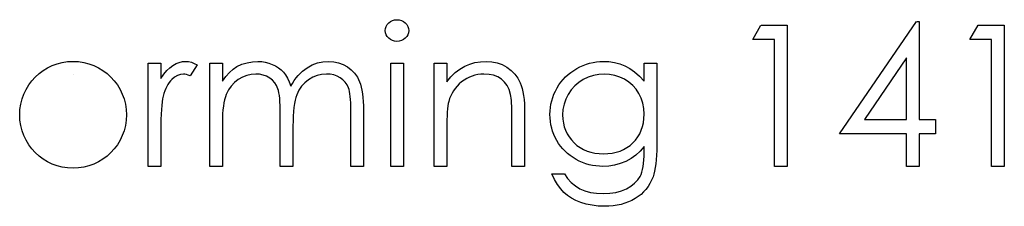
# Model space of a CAD drawing. Header units: inches. Extents: x 1694 to 2505, y -239 to -56.
# Tile 164 of 179: x 1836.046 to 1837.007, y -81.195 to -81.013. Entities that reach past the tile are written whole.
import ezdxf

# ---------------------------------------------------------------- set-up
doc = ezdxf.new("R2010")
doc.units = ezdxf.units.IN
doc.header["$LTSCALE"] = 0.5
doc.header["$MEASUREMENT"] = 0

msp = doc.modelspace()

# ---------------------------------------------------------------- linework, layer by layer
at = {"color": 7, "linetype": 'Continuous'}
for p, q in [((1836.40306, -81.02132), (1836.4037, -81.01936)), ((1836.4037, -81.01936), (1836.40475, -81.01754)), ((1836.40475, -81.01754), (1836.40621, -81.01591)), ((1836.40621, -81.01591), (1836.40798, -81.01456)), ((1836.40798, -81.01456), (1836.40994, -81.01356)), ((1836.40994, -81.01356), (1836.41201, -81.01298)), ((1836.41201, -81.01298), (1836.41427, -81.01279)), ((1836.41428, -81.01279), (1836.41656, -81.01298)), ((1836.41656, -81.01298), (1836.41869, -81.01356)), ((1836.41869, -81.01356), (1836.42065, -81.01456)), ((1836.42065, -81.01456), (1836.42241, -81.01591)), ((1836.42241, -81.01591), (1836.4239, -81.01754)), ((1836.4239, -81.01754), (1836.42495, -81.01936)), ((1836.42495, -81.01936), (1836.42559, -81.02132)), ((1836.76146, -81.03222), (1836.76955, -81.01809)), ((1836.76956, -81.01809), (1836.79503, -81.01809)), ((1836.79503, -81.01809), (1836.79503, -81.15589)), ((1836.84626, -81.12409), (1836.92148, -81.01456)), ((1836.92149, -81.01456), (1836.92399, -81.01456)), ((1836.92399, -81.01456), (1836.92399, -81.10995)), ((1836.97346, -81.03222), (1836.98154, -81.01809)), ((1836.98155, -81.01809), (1837.00702, -81.01809)), ((1837.00702, -81.01809), (1837.00702, -81.15589)), ((1836.40284, -81.02345), (1836.40306, -81.02132)), ((1836.40306, -81.02552), (1836.40284, -81.02345)), ((1836.4037, -81.02745), (1836.40306, -81.02552)), ((1836.40475, -81.02924), (1836.4037, -81.02745)), ((1836.40621, -81.03087), (1836.40475, -81.02924)), ((1836.4239, -81.02924), (1836.42241, -81.03087)), ((1836.42495, -81.02745), (1836.4239, -81.02924)), ((1836.42559, -81.02552), (1836.42495, -81.02745)), ((1836.42559, -81.02132), (1836.42581, -81.02345)), ((1836.42581, -81.02345), (1836.42559, -81.02552)), ((1836.40798, -81.03222), (1836.40621, -81.03087)), ((1836.40994, -81.03322), (1836.40798, -81.03222)), ((1836.41201, -81.0338), (1836.40994, -81.03322)), ((1836.41427, -81.03399), (1836.41201, -81.0338)), ((1836.41656, -81.0338), (1836.41427, -81.03399)), ((1836.41869, -81.03322), (1836.41656, -81.0338)), ((1836.42065, -81.03222), (1836.41869, -81.03322)), ((1836.42241, -81.03087), (1836.42065, -81.03222)), ((1836.78266, -81.03222), (1836.76146, -81.03222)), ((1836.78266, -81.15589), (1836.78266, -81.03222)), ((1836.99465, -81.03222), (1836.97346, -81.03222)), ((1836.99465, -81.15589), (1836.99465, -81.03222)), ((1836.17142, -81.15589), (1836.17142, -81.05519)), ((1836.17143, -81.05519), (1836.18378, -81.05519)), ((1836.18378, -81.05519), (1836.18378, -81.07001)), ((1836.19245, -81.05961), (1836.19549, -81.05734)), ((1836.19549, -81.05734), (1836.19861, -81.05563)), ((1836.19861, -81.05563), (1836.20181, -81.05439)), ((1836.20181, -81.05439), (1836.20504, -81.05367)), ((1836.20504, -81.05367), (1836.20835, -81.05342)), ((1836.20835, -81.05342), (1836.21092, -81.05364)), ((1836.21092, -81.05364), (1836.21357, -81.05428)), ((1836.21911, -81.05687), (1836.21232, -81.06758)), ((1836.21357, -81.05428), (1836.2163, -81.05535)), ((1836.2163, -81.05535), (1836.21911, -81.05687)), ((1836.23148, -81.15589), (1836.23148, -81.05519)), ((1836.23149, -81.05519), (1836.24385, -81.05519)), ((1836.24385, -81.05519), (1836.24385, -81.07269)), ((1836.25425, -81.0611), (1836.25781, -81.05853)), ((1836.25781, -81.05853), (1836.26281, -81.05629)), ((1836.26281, -81.05629), (1836.26794, -81.05469)), ((1836.26794, -81.05469), (1836.27319, -81.05375)), ((1836.27319, -81.05375), (1836.27857, -81.05342)), ((1836.27857, -81.05342), (1836.28222, -81.05362)), ((1836.28222, -81.05362), (1836.28575, -81.05414)), ((1836.28575, -81.05414), (1836.2892, -81.05505)), ((1836.2892, -81.05505), (1836.29254, -81.05632)), ((1836.29254, -81.05632), (1836.29571, -81.05789)), ((1836.29571, -81.05789), (1836.29856, -81.05969)), ((1836.32674, -81.05963), (1836.33165, -81.05693)), ((1836.33165, -81.05693), (1836.33679, -81.05497)), ((1836.33679, -81.05497), (1836.34206, -81.05381)), ((1836.34206, -81.05381), (1836.34755, -81.05342)), ((1836.34755, -81.05342), (1836.3526, -81.05375)), ((1836.3526, -81.05375), (1836.35735, -81.05472)), ((1836.35735, -81.05472), (1836.3618, -81.05638)), ((1836.3618, -81.05638), (1836.36594, -81.05867)), ((1836.40814, -81.15589), (1836.40814, -81.05519)), ((1836.40816, -81.05519), (1836.42051, -81.05519)), ((1836.42051, -81.05519), (1836.42051, -81.15589)), ((1836.45054, -81.15589), (1836.45054, -81.05519)), ((1836.45055, -81.05519), (1836.46291, -81.05519)), ((1836.46291, -81.05519), (1836.46291, -81.07335)), ((1836.47569, -81.0609), (1836.48038, -81.05817)), ((1836.48038, -81.05817), (1836.48527, -81.0561)), ((1836.48527, -81.0561), (1836.49037, -81.05461)), ((1836.49037, -81.05461), (1836.4957, -81.05373)), ((1836.4957, -81.05373), (1836.50122, -81.05342)), ((1836.50122, -81.05342), (1836.5068, -81.05378)), ((1836.5068, -81.05378), (1836.51204, -81.05483)), ((1836.51204, -81.05483), (1836.51695, -81.05662)), ((1836.51695, -81.05662), (1836.52154, -81.05911)), ((1836.59283, -81.05878), (1836.59595, -81.05734)), ((1836.59595, -81.05734), (1836.59913, -81.05616)), ((1836.59913, -81.05616), (1836.60233, -81.05516)), ((1836.60233, -81.05516), (1836.60559, -81.05442)), ((1836.60559, -81.05442), (1836.6089, -81.05386)), ((1836.6089, -81.05386), (1836.61224, -81.05353)), ((1836.61224, -81.05353), (1836.61561, -81.05342)), ((1836.61561, -81.05342), (1836.62116, -81.0537)), ((1836.62116, -81.0537), (1836.62651, -81.0545)), ((1836.62651, -81.0545), (1836.63167, -81.05582)), ((1836.63167, -81.05582), (1836.63664, -81.0577)), ((1836.63664, -81.0577), (1836.64147, -81.06024)), ((1836.65547, -81.0728), (1836.65547, -81.05519)), ((1836.65548, -81.05519), (1836.66783, -81.05519)), ((1836.66783, -81.05519), (1836.66783, -81.1351)), ((1836.91162, -81.05011), (1836.87055, -81.10995)), ((1836.91164, -81.10995), (1836.91162, -81.05011)), ((1836.18378, -81.07001), (1836.1866, -81.06593)), ((1836.1866, -81.06593), (1836.1895, -81.06245)), ((1836.1895, -81.06245), (1836.19245, -81.05961)), ((1836.20012, -81.06711), (1836.19728, -81.06877)), ((1836.20305, -81.06612), (1836.20012, -81.06711)), ((1836.206, -81.06579), (1836.20305, -81.06612)), ((1836.20736, -81.0659), (1836.206, -81.06579)), ((1836.20887, -81.06623), (1836.20736, -81.0659)), ((1836.21053, -81.06681), (1836.20887, -81.06623)), ((1836.21232, -81.06758), (1836.21053, -81.06681)), ((1836.24727, -81.06816), (1836.25075, -81.0643)), ((1836.25075, -81.0643), (1836.25425, -81.0611)), ((1836.26761, -81.06714), (1836.26342, -81.06883)), ((1836.27195, -81.06612), (1836.26761, -81.06714)), ((1836.27642, -81.06579), (1836.27195, -81.06612)), ((1836.28023, -81.06604), (1836.27642, -81.06579)), ((1836.28376, -81.06675), (1836.28023, -81.06604)), ((1836.28705, -81.068), (1836.28376, -81.06675)), ((1836.29003, -81.06971), (1836.28705, -81.068)), ((1836.29856, -81.05969), (1836.30112, -81.06173)), ((1836.30112, -81.06173), (1836.30336, -81.06402)), ((1836.30336, -81.06402), (1836.30537, -81.06667)), ((1836.30537, -81.06667), (1836.30728, -81.06985)), ((1836.31592, -81.0696), (1836.31788, -81.06725)), ((1836.31788, -81.06725), (1836.31995, -81.06507)), ((1836.31995, -81.06507), (1836.3221, -81.06308)), ((1836.3221, -81.06308), (1836.32437, -81.06126)), ((1836.32437, -81.06126), (1836.32674, -81.05963)), ((1836.33629, -81.06717), (1836.33201, -81.06888)), ((1836.34073, -81.06612), (1836.33629, -81.06717)), ((1836.3454, -81.06579), (1836.34073, -81.06612)), ((1836.34921, -81.06601), (1836.3454, -81.06579)), ((1836.35271, -81.0667), (1836.34921, -81.06601)), ((1836.35597, -81.06786), (1836.35271, -81.0667)), ((1836.35893, -81.06946), (1836.35597, -81.06786)), ((1836.36594, -81.05867), (1836.36966, -81.06154)), ((1836.36966, -81.06154), (1836.37289, -81.06493)), ((1836.37289, -81.06493), (1836.3756, -81.06883)), ((1836.46696, -81.06849), (1836.47121, -81.06433)), ((1836.47121, -81.06433), (1836.47569, -81.0609)), ((1836.48761, -81.06769), (1836.48493, -81.0688)), ((1836.49034, -81.06687), (1836.48761, -81.06769)), ((1836.49319, -81.06626), (1836.49034, -81.06687)), ((1836.49609, -81.0659), (1836.49319, -81.06626)), ((1836.49907, -81.06579), (1836.49609, -81.0659)), ((1836.50409, -81.06609), (1836.49907, -81.06579)), ((1836.50862, -81.06703), (1836.50409, -81.06609)), ((1836.51265, -81.06858), (1836.50862, -81.06703)), ((1836.52154, -81.05911), (1836.52568, -81.0622)), ((1836.52568, -81.0622), (1836.52926, -81.06579)), ((1836.52926, -81.06579), (1836.53225, -81.06987)), ((1836.57881, -81.06863), (1836.5813, -81.06634)), ((1836.5813, -81.06634), (1836.58395, -81.06422)), ((1836.58395, -81.06422), (1836.58676, -81.06223)), ((1836.58676, -81.06223), (1836.58974, -81.06041)), ((1836.58974, -81.06041), (1836.59283, -81.05878)), ((1836.60597, -81.06711), (1836.60098, -81.06874)), ((1836.61119, -81.06612), (1836.60597, -81.06711)), ((1836.61662, -81.06579), (1836.61119, -81.06612)), ((1836.62179, -81.06612), (1836.6166, -81.06579)), ((1836.62681, -81.06706), (1836.62179, -81.06612)), ((1836.63164, -81.06869), (1836.62681, -81.06706)), ((1836.64147, -81.06024), (1836.64625, -81.06361)), ((1836.64625, -81.06361), (1836.65088, -81.0678)), ((1836.65088, -81.0678), (1836.65547, -81.0728)), ((1836.19068, -81.07586), (1836.18958, -81.07782)), ((1836.19184, -81.0741), (1836.19068, -81.07586)), ((1836.19311, -81.0725), (1836.19184, -81.0741)), ((1836.19447, -81.07109), (1836.19311, -81.0725)), ((1836.19728, -81.06877), (1836.19447, -81.07109)), ((1836.24385, -81.07269), (1836.24727, -81.06816)), ((1836.25249, -81.07749), (1836.24981, -81.08133)), ((1836.25569, -81.0741), (1836.25249, -81.07749)), ((1836.25939, -81.07117), (1836.25569, -81.0741)), ((1836.26342, -81.06883), (1836.25939, -81.07117)), ((1836.29268, -81.07181), (1836.29003, -81.06971)), ((1836.29491, -81.07424), (1836.29268, -81.07181)), ((1836.29671, -81.077), (1836.29491, -81.07424)), ((1836.29806, -81.08009), (1836.29671, -81.077)), ((1836.30728, -81.06985), (1836.30902, -81.07352)), ((1836.30902, -81.07352), (1836.31062, -81.07774)), ((1836.31062, -81.07774), (1836.31228, -81.07484)), ((1836.31228, -81.07484), (1836.31404, -81.07214)), ((1836.31404, -81.07214), (1836.31592, -81.0696)), ((1836.32111, -81.07774), (1836.31849, -81.08166)), ((1836.32426, -81.07429), (1836.32111, -81.07774)), ((1836.32795, -81.07131), (1836.32426, -81.07429)), ((1836.33201, -81.06888), (1836.32795, -81.07131)), ((1836.36155, -81.07145), (1836.35893, -81.06946)), ((1836.36376, -81.07371), (1836.36155, -81.07145)), ((1836.36555, -81.07631), (1836.36376, -81.07371)), ((1836.36693, -81.07918), (1836.36555, -81.07631)), ((1836.3756, -81.06883), (1836.37778, -81.07327)), ((1836.37778, -81.07327), (1836.37869, -81.07575)), ((1836.37869, -81.07575), (1836.37946, -81.07854)), ((1836.46291, -81.07335), (1836.46696, -81.06849)), ((1836.47304, -81.07752), (1836.47116, -81.07973)), ((1836.47511, -81.07545), (1836.47304, -81.07752)), ((1836.4774, -81.07346), (1836.47511, -81.07545)), ((1836.47983, -81.07167), (1836.4774, -81.07346)), ((1836.48234, -81.07009), (1836.47983, -81.07167)), ((1836.48493, -81.0688), (1836.48234, -81.07009)), ((1836.51618, -81.07076), (1836.51265, -81.06858)), ((1836.51919, -81.07355), (1836.51618, -81.07076)), ((1836.52167, -81.07694), (1836.51919, -81.07355)), ((1836.52363, -81.08097), (1836.52167, -81.07694)), ((1836.53225, -81.06987), (1836.53465, -81.07446)), ((1836.53465, -81.07446), (1836.53564, -81.07702)), ((1836.53564, -81.07702), (1836.5365, -81.07995)), ((1836.57053, -81.07937), (1836.57235, -81.07644)), ((1836.57235, -81.07644), (1836.57434, -81.07368)), ((1836.57434, -81.07368), (1836.57649, -81.07109)), ((1836.57649, -81.07109), (1836.57881, -81.06863)), ((1836.58773, -81.07733), (1836.58428, -81.08122)), ((1836.59168, -81.07393), (1836.58773, -81.07733)), ((1836.59615, -81.07106), (1836.59168, -81.07393)), ((1836.60098, -81.06874), (1836.59615, -81.07106)), ((1836.63631, -81.07092), (1836.63164, -81.06869)), ((1836.64064, -81.07371), (1836.63631, -81.07092)), ((1836.64443, -81.07697), (1836.64064, -81.07371)), ((1836.64771, -81.08069), (1836.64443, -81.07697)), ((1836.18676, -81.08481), (1836.18599, -81.08748)), ((1836.18762, -81.0823), (1836.18676, -81.08481)), ((1836.18856, -81.07998), (1836.18762, -81.0823)), ((1836.18958, -81.07782), (1836.18856, -81.07998)), ((1836.24766, -81.08566), (1836.24677, -81.08809)), ((1836.24981, -81.08133), (1836.24766, -81.08566)), ((1836.29861, -81.08188), (1836.29806, -81.08009)), ((1836.29908, -81.08406), (1836.29861, -81.08188)), ((1836.29947, -81.08657), (1836.29908, -81.08406)), ((1836.2998, -81.08947), (1836.29947, -81.08657)), ((1836.31639, -81.08602), (1836.31553, -81.08851)), ((1836.31849, -81.08166), (1836.31639, -81.08602)), ((1836.36748, -81.08083), (1836.36693, -81.07918)), ((1836.36795, -81.08282), (1836.36748, -81.08083)), ((1836.36837, -81.08511), (1836.36795, -81.08282)), ((1836.3687, -81.08771), (1836.36837, -81.08511)), ((1836.37946, -81.07854), (1836.38012, -81.08161)), ((1836.38012, -81.08161), (1836.38068, -81.08497)), ((1836.38068, -81.08497), (1836.38109, -81.08862)), ((1836.46674, -81.08702), (1836.46567, -81.08969)), ((1836.46801, -81.08448), (1836.46674, -81.08702)), ((1836.46948, -81.08205), (1836.46801, -81.08448)), ((1836.47116, -81.07973), (1836.46948, -81.08205)), ((1836.52504, -81.08561), (1836.52363, -81.08097)), ((1836.52537, -81.08721), (1836.52504, -81.08561)), ((1836.52568, -81.0892), (1836.52537, -81.08721)), ((1836.5365, -81.07995), (1836.53721, -81.08318)), ((1836.53721, -81.08318), (1836.53782, -81.08677)), ((1836.53782, -81.08677), (1836.53826, -81.09069)), ((1836.56631, -81.08862), (1836.5675, -81.08547)), ((1836.5675, -81.08547), (1836.5689, -81.08241)), ((1836.5689, -81.08241), (1836.57053, -81.07937)), ((1836.58132, -81.08561), (1836.57898, -81.09036)), ((1836.58428, -81.08122), (1836.58132, -81.08561)), ((1836.65047, -81.08489), (1836.64771, -81.08069)), ((1836.65265, -81.08944), (1836.65047, -81.08489)), ((1836.18464, -81.09635), (1836.18433, -81.1004)), ((1836.18502, -81.09284), (1836.18464, -81.09635)), ((1836.18547, -81.08989), (1836.18502, -81.09284)), ((1836.18599, -81.08748), (1836.18547, -81.08989)), ((1836.24534, -81.09383), (1836.24481, -81.09717)), ((1836.246, -81.0908), (1836.24534, -81.09383)), ((1836.24677, -81.08809), (1836.246, -81.0908)), ((1836.30005, -81.09273), (1836.2998, -81.08947)), ((1836.30024, -81.09635), (1836.30005, -81.09273)), ((1836.30035, -81.10035), (1836.30024, -81.09635)), ((1836.31418, -81.09463), (1836.31366, -81.09828)), ((1836.31479, -81.09138), (1836.31418, -81.09463)), ((1836.31553, -81.08851), (1836.31479, -81.09138)), ((1836.36895, -81.09063), (1836.3687, -81.08771)), ((1836.36914, -81.09386), (1836.36895, -81.09063)), ((1836.36925, -81.09742), (1836.36914, -81.09386)), ((1836.38109, -81.08862), (1836.38139, -81.09256)), ((1836.38139, -81.09256), (1836.38159, -81.09681)), ((1836.38159, -81.09681), (1836.38164, -81.10134)), ((1836.46398, -81.09693), (1836.46365, -81.09971)), ((1836.46437, -81.0945), (1836.46398, -81.09693)), ((1836.46481, -81.09245), (1836.46437, -81.0945)), ((1836.46567, -81.08969), (1836.46481, -81.09245)), ((1836.52592, -81.09151), (1836.52568, -81.0892)), ((1836.52615, -81.09419), (1836.52592, -81.09151)), ((1836.52631, -81.09726), (1836.52615, -81.09419)), ((1836.53826, -81.09069), (1836.53859, -81.09494)), ((1836.53859, -81.09494), (1836.53882, -81.09955)), ((1836.56404, -81.09839), (1836.56457, -81.09508)), ((1836.56457, -81.09508), (1836.56534, -81.09182)), ((1836.56534, -81.09182), (1836.56631, -81.08862)), ((1836.57732, -81.09527), (1836.5763, -81.1004)), ((1836.57898, -81.09036), (1836.57732, -81.09527)), ((1836.65422, -81.09433), (1836.65265, -81.08944)), ((1836.65516, -81.09949), (1836.65422, -81.09433)), ((1836.18409, -81.10499), (1836.18392, -81.11012)), ((1836.18433, -81.1004), (1836.18409, -81.10499)), ((1836.2441, -81.10474), (1836.2439, -81.10896)), ((1836.24437, -81.10079), (1836.2441, -81.10474)), ((1836.24481, -81.09717), (1836.24437, -81.10079)), ((1836.30038, -81.10468), (1836.30035, -81.10035)), ((1836.30038, -81.15589), (1836.30038, -81.10468)), ((1836.31327, -81.10231), (1836.31297, -81.10672)), ((1836.31366, -81.09828), (1836.31327, -81.10231)), ((1836.36928, -81.10129), (1836.36925, -81.09742)), ((1836.36928, -81.15589), (1836.36928, -81.10129)), ((1836.38164, -81.10134), (1836.38164, -81.15589)), ((1836.46318, -81.10648), (1836.46302, -81.11042)), ((1836.46338, -81.10292), (1836.46318, -81.10648)), ((1836.46365, -81.09971), (1836.46338, -81.10292)), ((1836.52642, -81.10065), (1836.52631, -81.09726)), ((1836.52648, -81.10441), (1836.52642, -81.10065)), ((1836.5265, -81.10852), (1836.52648, -81.10441)), ((1836.53882, -81.09955), (1836.53887, -81.10446)), ((1836.53887, -81.10446), (1836.53887, -81.15589)), ((1836.5636, -81.10521), (1836.56371, -81.10178)), ((1836.56371, -81.10863), (1836.5636, -81.10521)), ((1836.56371, -81.10178), (1836.56404, -81.09839)), ((1836.5763, -81.1004), (1836.57597, -81.1057)), ((1836.57597, -81.1057), (1836.57613, -81.10971)), ((1836.65547, -81.10499), (1836.65516, -81.09949)), ((1836.6553, -81.10921), (1836.65547, -81.10499)), ((1836.18381, -81.11581), (1836.18378, -81.12204)), ((1836.18392, -81.11012), (1836.18381, -81.11581)), ((1836.2439, -81.10896), (1836.24385, -81.11351)), ((1836.24385, -81.11351), (1836.24385, -81.15589)), ((1836.3128, -81.11153), (1836.31274, -81.11672)), ((1836.31297, -81.10672), (1836.3128, -81.11153)), ((1836.46293, -81.11476), (1836.46291, -81.11948)), ((1836.46302, -81.11042), (1836.46293, -81.11476)), ((1836.5265, -81.15589), (1836.5265, -81.10852)), ((1836.56402, -81.112), (1836.56371, -81.10863)), ((1836.56454, -81.11528), (1836.56402, -81.112)), ((1836.56526, -81.11848), (1836.56454, -81.11528)), ((1836.57613, -81.10971), (1836.57666, -81.11354)), ((1836.57666, -81.11354), (1836.57754, -81.11721)), ((1836.65395, -81.11702), (1836.65478, -81.11321)), ((1836.65478, -81.11321), (1836.6553, -81.10921)), ((1836.87055, -81.10995), (1836.91162, -81.10995)), ((1836.92399, -81.10995), (1836.93989, -81.10995)), ((1836.93989, -81.10995), (1836.93989, -81.12409)), ((1836.18378, -81.12204), (1836.18378, -81.15589)), ((1836.31274, -81.11672), (1836.31274, -81.15589)), ((1836.46291, -81.11948), (1836.46291, -81.15589)), ((1836.5662, -81.12163), (1836.56526, -81.11848)), ((1836.56736, -81.12469), (1836.5662, -81.12163)), ((1836.56871, -81.1277), (1836.56736, -81.12469)), ((1836.57754, -81.11721), (1836.57876, -81.12066)), ((1836.57876, -81.12066), (1836.5803, -81.12398)), ((1836.5803, -81.12398), (1836.58221, -81.1271)), ((1836.64934, -81.12715), (1836.65122, -81.12398)), ((1836.65122, -81.12398), (1836.65276, -81.12061)), ((1836.65276, -81.12061), (1836.65395, -81.11702)), ((1836.91162, -81.12409), (1836.84626, -81.12409)), ((1836.91162, -81.15589), (1836.91162, -81.12409)), ((1836.93989, -81.12409), (1836.92399, -81.12409)), ((1836.92399, -81.12409), (1836.92399, -81.15589)), ((1836.57026, -81.13063), (1836.56871, -81.1277)), ((1836.57202, -81.13344), (1836.57026, -81.13063)), ((1836.57395, -81.13612), (1836.57202, -81.13344)), ((1836.58221, -81.1271), (1836.58447, -81.13005)), ((1836.58447, -81.13005), (1836.58707, -81.13281)), ((1836.58707, -81.13281), (1836.58994, -81.13532)), ((1836.58994, -81.13532), (1836.59303, -81.1375)), ((1836.63871, -81.13753), (1836.64178, -81.13538)), ((1836.64178, -81.13538), (1836.64459, -81.13289)), ((1836.64459, -81.13289), (1836.64713, -81.13013)), ((1836.64713, -81.13013), (1836.64934, -81.12715)), ((1836.66783, -81.1351), (1836.66778, -81.14021)), ((1836.57605, -81.13863), (1836.57395, -81.13612)), ((1836.57832, -81.14101), (1836.57605, -81.13863)), ((1836.58077, -81.14324), (1836.57832, -81.14101)), ((1836.58339, -81.14531), (1836.58077, -81.14324)), ((1836.59303, -81.1375), (1836.59634, -81.13932)), ((1836.59634, -81.13932), (1836.59982, -81.14084)), ((1836.59982, -81.14084), (1836.60352, -81.142)), ((1836.60352, -81.142), (1836.60744, -81.14286)), ((1836.60744, -81.14286), (1836.61155, -81.14335)), ((1836.61155, -81.14335), (1836.61586, -81.14352)), ((1836.61586, -81.14352), (1836.62022, -81.14335)), ((1836.62022, -81.14335), (1836.62436, -81.14286)), ((1836.62436, -81.14286), (1836.62828, -81.14203)), ((1836.62828, -81.14203), (1836.63198, -81.14087)), ((1836.63198, -81.14087), (1836.63545, -81.13938)), ((1836.63545, -81.13938), (1836.63871, -81.13753)), ((1836.64735, -81.14484), (1836.64269, -81.14816)), ((1836.6516, -81.14098), (1836.64735, -81.14484)), ((1836.65547, -81.13659), (1836.6516, -81.14098)), ((1836.65541, -81.14581), (1836.65547, -81.14181)), ((1836.65547, -81.14181), (1836.65547, -81.13659)), ((1836.66761, -81.14495), (1836.66731, -81.14934)), ((1836.66778, -81.14021), (1836.66761, -81.14495)), ((1836.58618, -81.14725), (1836.58339, -81.14531)), ((1836.58914, -81.14904), (1836.58618, -81.14725)), ((1836.5922, -81.15064), (1836.58914, -81.14904)), ((1836.59535, -81.15202), (1836.5922, -81.15064)), ((1836.59852, -81.15321), (1836.59535, -81.15202)), ((1836.60175, -81.15417), (1836.59852, -81.15321)), ((1836.60504, -81.15492), (1836.60175, -81.15417)), ((1836.63225, -81.1531), (1836.62673, -81.15464)), ((1836.63761, -81.15092), (1836.63225, -81.1531)), ((1836.64269, -81.14816), (1836.63761, -81.15092)), ((1836.65447, -81.15608), (1836.65491, -81.15296)), ((1836.65491, -81.15296), (1836.65522, -81.14954)), ((1836.65522, -81.14954), (1836.65541, -81.14581)), ((1836.66692, -81.15337), (1836.6664, -81.15707)), ((1836.66731, -81.14934), (1836.66692, -81.15337)), ((1836.18378, -81.15589), (1836.17142, -81.15589)), ((1836.24385, -81.15589), (1836.23148, -81.15589)), ((1836.31274, -81.15589), (1836.30038, -81.15589)), ((1836.38164, -81.15589), (1836.36928, -81.15589)), ((1836.42051, -81.15589), (1836.40814, -81.15589)), ((1836.46291, -81.15589), (1836.45054, -81.15589)), ((1836.53887, -81.15589), (1836.5265, -81.15589)), ((1836.56813, -81.16858), (1836.56537, -81.16295)), ((1836.56537, -81.16295), (1836.57774, -81.16295)), ((1836.57774, -81.16295), (1836.58085, -81.16759)), ((1836.60838, -81.15544), (1836.60504, -81.15492)), ((1836.61177, -81.15578), (1836.60838, -81.15544)), ((1836.61522, -81.15589), (1836.61177, -81.15578)), ((1836.62107, -81.15558), (1836.61522, -81.15589)), ((1836.62673, -81.15464), (1836.62107, -81.15558)), ((1836.65152, -81.16566), (1836.65246, -81.1637)), ((1836.65246, -81.1637), (1836.65326, -81.16146)), ((1836.65326, -81.16146), (1836.65392, -81.15892)), ((1836.65392, -81.15892), (1836.65447, -81.15608)), ((1836.66502, -81.16337), (1836.66416, -81.16599)), ((1836.66576, -81.16038), (1836.66502, -81.16337)), ((1836.6664, -81.15707), (1836.66576, -81.16038)), ((1836.79503, -81.15589), (1836.78266, -81.15589)), ((1836.92399, -81.15589), (1836.91162, -81.15589)), ((1837.00702, -81.15589), (1836.99465, -81.15589)), ((1836.57103, -81.1735), (1836.56813, -81.16858)), ((1836.57404, -81.17766), (1836.57103, -81.1735)), ((1836.58085, -81.16759), (1836.58442, -81.17156)), ((1836.58442, -81.17156), (1836.58839, -81.17493)), ((1836.6426, -81.1751), (1836.64625, -81.17225)), ((1836.64625, -81.17225), (1836.6492, -81.16911)), ((1836.6492, -81.16911), (1836.65152, -81.16566)), ((1836.66118, -81.1725), (1836.65936, -81.17546)), ((1836.66278, -81.16936), (1836.66118, -81.1725)), ((1836.66416, -81.16599), (1836.66278, -81.16936)), ((1836.57718, -81.18114), (1836.57404, -81.17766)), ((1836.58063, -81.1841), (1836.57718, -81.18114)), ((1836.58839, -81.17493), (1836.59278, -81.17764)), ((1836.59278, -81.17764), (1836.59767, -81.17971)), ((1836.59767, -81.17971), (1836.6031, -81.1812)), ((1836.6031, -81.1812), (1836.60907, -81.18208)), ((1836.60907, -81.18208), (1836.61561, -81.18238)), ((1836.61561, -81.18238), (1836.62207, -81.18208)), ((1836.62207, -81.18208), (1836.628, -81.1812)), ((1836.628, -81.1812), (1836.63341, -81.17971)), ((1836.63341, -81.17971), (1836.6383, -81.17764)), ((1836.6383, -81.17764), (1836.6426, -81.1751)), ((1836.65246, -81.18316), (1836.6497, -81.18534)), ((1836.65497, -81.18078), (1836.65246, -81.18316)), ((1836.65729, -81.17822), (1836.65497, -81.18078)), ((1836.65936, -81.17546), (1836.65729, -81.17822)), ((1836.58453, -81.18672), (1836.58063, -81.1841)), ((1836.58892, -81.18904), (1836.58453, -81.18672)), ((1836.59377, -81.19105), (1836.58892, -81.18904)), ((1836.59905, -81.19268), (1836.59377, -81.19105)), ((1836.60465, -81.19381), (1836.59905, -81.19268)), ((1836.633, -81.19287), (1836.62919, -81.1937)), ((1836.63667, -81.19185), (1836.633, -81.19287)), ((1836.64017, -81.19056), (1836.63667, -81.19185)), ((1836.64351, -81.18904), (1836.64017, -81.19056)), ((1836.64669, -81.1873), (1836.64351, -81.18904)), ((1836.6497, -81.18534), (1836.64669, -81.1873)), ((1836.61056, -81.19453), (1836.60465, -81.19381)), ((1836.61679, -81.19475), (1836.61056, -81.19453)), ((1836.62107, -81.19464), (1836.61679, -81.19475)), ((1836.62521, -81.19428), (1836.62107, -81.19464)), ((1836.62919, -81.1937), (1836.62521, -81.19428))]:
    msp.add_line(p, q, dxfattribs=at)
for centre, radius, start, end in [((1836.09816, -81.10554), 0.05212, 90.0006, 89.9994), ((1836.09811, -81.10553), 0.03974, 89.98649, 90.01351)]:
    msp.add_arc(centre, radius, start, end, dxfattribs=at)

doc.saveas('drawing.dxf')
